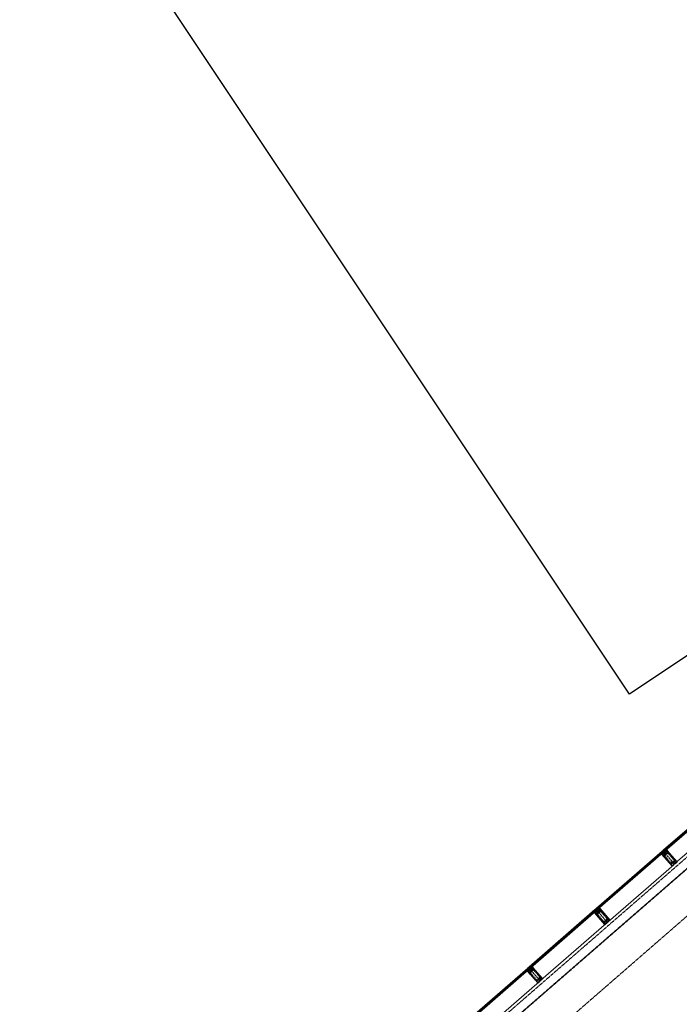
# Model space of a CAD drawing. Header units: millimetres. Extents: x 98667 to 994031, y -2704 to 533009.
# Tile 127 of 153: x 490628 to 501744, y 291599 to 308187. Entities that reach past the tile are written whole.
import ezdxf

# ---------------------------------------------------------------- set-up
doc = ezdxf.new("R2010")
doc.units = ezdxf.units.MM
for name, pattern in [('AP03000E0$0$CENTER', [50.8, 31.75, -6.35, 6.35, -6.35]), ('AP03000E0$0$HIDDEN', [9.525, 6.35, -3.175]), ('AP03000E0$0$HIDDENX2', [19.05, 12.7, -6.35])]:
    doc.linetypes.add(name, pattern=pattern)
doc.layers.add('A-XREF', color=7, linetype='Continuous')
for name, color, linetype, lineweight in [('AP03000E0$0$A-FLOR-EDGE', 1, 'AP03000E0$0$HIDDENX2', 15), ('AP03000E0$0$A-GLAZ-FULL-EXTR', 2, 'Continuous', 20), ('AP03000E0$0$A-GLAZ-MULL-EXTR', 3, 'Continuous', 35), ('AP03000E0$0$A-WALL-FNSH', 1, 'Continuous', 15)]:
    doc.layers.add(name, color=color, linetype=linetype, lineweight=lineweight)
doc.layers.add('AP03000E0$0$A-Slab Edge Guide', color=55, linetype='Continuous', lineweight=15, plot=False)

msp = doc.modelspace()

# ---------------------------------------------------------------- linework, layer by layer
at = {"color": 251, "linetype": 'AP03000E0$0$CENTER'}
for p, q in [((501663, 293963), (501466, 294189)), ((500531, 292979), (500334, 293205)), ((499399, 291995), (499202, 292221))]:
    msp.add_line(p, q, dxfattribs=at)
at = {"layer": 'A-XREF', "color": 251}
for p, q in [((500902, 296825, 0), (468831, 344915, 0)), ((507599, 301292, 0), (500902, 296825, 0))]:
    msp.add_line(p, q, dxfattribs=at)
at = {"layer": 'AP03000E0$0$A-FLOR-EDGE', "color": 251, "linetype": 'AP03000E0$0$HIDDEN'}
msp.add_line((461507, 258989), (576978, 359366), dxfattribs=at)
at = {"layer": 'AP03000E0$0$A-GLAZ-FULL-EXTR', "color": 251}
for p, q in [((501479, 294201), (502585, 295162)), ((502593, 295153), (501487, 294192)), ((501495, 294182), (502601, 295144)), ((502605, 295139), (501499, 294178)), ((501676, 293974), (502782, 294935)), ((500347, 293216), (501453, 294178)), ((501461, 294169), (500355, 293207)), ((500363, 293198), (501469, 294160)), ((501473, 294155), (500367, 293194)), ((501447, 294157), (501455, 294148)), ((501454, 294158), (501449, 294154)), ((501449, 294154), (501453, 294150)), ((501461, 294169), (501452, 294161)), ((501452, 294161), (501460, 294152)), ((501453, 294178), (501461, 294169)), ((501453, 294150), (501458, 294154)), ((501458, 294154), (501454, 294158)), ((501460, 294152), (501469, 294160)), ((501469, 294160), (501461, 294169)), ((501469, 294160), (501473, 294155)), ((501487, 294192), (501479, 294201)), ((501487, 294192), (501496, 294199)), ((501495, 294182), (501487, 294192)), ((501504, 294190), (501495, 294182)), ((501499, 294178), (501495, 294182)), ((501496, 294199), (501504, 294190)), ((501498, 294197), (501503, 294201)), ((501502, 294193), (501498, 294197)), ((501501, 294203), (501509, 294194)), ((501507, 294197), (501502, 294193)), ((501503, 294201), (501507, 294197)), ((500544, 292990), (501650, 293951)), ((499215, 292232), (500321, 293194)), ((500329, 293184), (499223, 292223)), ((499231, 292214), (500337, 293175)), ((500341, 293171), (499235, 292210)), ((500315, 293173), (500323, 293164)), ((500322, 293174), (500317, 293170)), ((500317, 293170), (500321, 293166)), ((500329, 293184), (500320, 293177)), ((500320, 293177), (500328, 293168)), ((500321, 293194), (500329, 293184)), ((500321, 293166), (500326, 293170)), ((500326, 293170), (500322, 293174)), ((500328, 293168), (500337, 293175)), ((500337, 293175), (500329, 293184)), ((500337, 293175), (500341, 293171)), ((500355, 293207), (500347, 293216)), ((500355, 293207), (500364, 293215)), ((500363, 293198), (500355, 293207)), ((500372, 293206), (500363, 293198)), ((500367, 293194), (500363, 293198)), ((500364, 293215), (500372, 293206)), ((500366, 293213), (500371, 293217)), ((500370, 293209), (500366, 293213)), ((500369, 293219), (500377, 293210)), ((500375, 293212), (500370, 293209)), ((500371, 293217), (500375, 293212)), ((499412, 292006), (500518, 292967)), ((498083, 291248), (499189, 292209)), ((499197, 292200), (498091, 291239)), ((498099, 291230), (499205, 292191)), ((499209, 292187), (498103, 291226)), ((499183, 292189), (499191, 292180)), ((499190, 292190), (499185, 292186)), ((499185, 292186), (499189, 292182)), ((499197, 292200), (499188, 292193)), ((499188, 292193), (499196, 292183)), ((499189, 292209), (499197, 292200)), ((499189, 292182), (499194, 292186)), ((499194, 292186), (499190, 292190)), ((499196, 292183), (499205, 292191)), ((499205, 292191), (499197, 292200)), ((499205, 292191), (499209, 292187)), ((499223, 292223), (499215, 292232)), ((499223, 292223), (499232, 292231)), ((499231, 292214), (499223, 292223)), ((499240, 292222), (499231, 292214)), ((499235, 292210), (499231, 292214)), ((499232, 292231), (499240, 292222)), ((499234, 292229), (499239, 292233)), ((499238, 292224), (499234, 292229)), ((499237, 292235), (499245, 292226)), ((499243, 292228), (499238, 292224)), ((499239, 292233), (499243, 292228)), ((498280, 291022), (499386, 291983))]:
    msp.add_line(p, q, dxfattribs=at)
at = {"layer": 'AP03000E0$0$A-GLAZ-FULL-EXTR', "color": 251, "linetype": 'Continuous'}
for p, q in [((501452, 294161), (501467, 294161)), ((501454, 294158), (501467, 294158)), ((501455, 294157), (501455, 294163)), ((501456, 294164), (501465, 294164)), ((501457, 294155), (501463, 294155)), ((501458, 294153), (501458, 294166)), ((501460, 294167), (501462, 294167)), ((501461, 294153), (501461, 294168)), ((501465, 294156), (501465, 294164)), ((501468, 294159), (501468, 294161)), ((501489, 294193), (501502, 294193)), ((501489, 294190), (501503, 294190)), ((501490, 294188), (501490, 294194)), ((501492, 294196), (501499, 294196)), ((501492, 294186), (501500, 294186)), ((501493, 294185), (501493, 294197)), ((501495, 294183), (501496, 294183)), ((501496, 294199), (501497, 294199)), ((501496, 294183), (501496, 294199)), ((501500, 294186), (501500, 294196)), ((501503, 294189), (501503, 294192)), ((500321, 293176), (500321, 293177)), ((500321, 293175), (500336, 293175)), ((500322, 293178), (500334, 293178)), ((500324, 293172), (500324, 293180)), ((500324, 293172), (500333, 293172)), ((500325, 293182), (500331, 293182)), ((500327, 293168), (500327, 293183)), ((500327, 293169), (500329, 293169)), ((500330, 293170), (500330, 293183)), ((500333, 293172), (500333, 293179)), ((500337, 293175), (500337, 293176)), ((500356, 293207), (500356, 293208)), ((500356, 293207), (500372, 293207)), ((500358, 293210), (500369, 293210)), ((500359, 293203), (500359, 293211)), ((500359, 293204), (500369, 293204)), ((500361, 293200), (500365, 293200)), ((500362, 293213), (500366, 293213)), ((500362, 293200), (500362, 293213)), ((500365, 293200), (500365, 293214)), ((500368, 293203), (500368, 293211)), ((500372, 293206), (500372, 293207)), ((499188, 292192), (499204, 292192)), ((499189, 292190), (499190, 292194)), ((499191, 292196), (499201, 292196)), ((499191, 292189), (499202, 292189)), ((499193, 292187), (499193, 292197)), ((499193, 292186), (499199, 292186)), ((499195, 292199), (499198, 292199)), ((499196, 292184), (499196, 292200)), ((499199, 292186), (499199, 292198)), ((499202, 292189), (499202, 292194)), ((499224, 292224), (499239, 292224)), ((499225, 292222), (499225, 292225)), ((499225, 292221), (499239, 292221)), ((499228, 292227), (499236, 292227)), ((499228, 292218), (499228, 292227)), ((499228, 292218), (499235, 292218)), ((499231, 292230), (499233, 292230)), ((499231, 292215), (499231, 292230)), ((499231, 292214), (499231, 292214)), ((499234, 292217), (499234, 292229)), ((499237, 292220), (499237, 292225))]:
    msp.add_line(p, q, dxfattribs=at)
at = {"layer": 'AP03000E0$0$A-GLAZ-MULL-EXTR', "color": 251}
for p, q in [((501461, 294145), (501441, 294127)), ((501441, 294127), (501448, 294127)), ((501480, 294154), (501448, 294127)), ((501448, 294127), (501465, 294141)), ((501448, 294127), (501451, 294123)), ((501451, 294123), (501622, 293927)), ((501453, 294125), (501483, 294151)), ((501491, 294082), (501453, 294125)), ((501461, 294184), (501457, 294181)), ((501457, 294181), (501480, 294154)), ((501487, 294154), (501461, 294184)), ((501465, 294141), (501461, 294145)), ((501476, 294197), (501472, 294194)), ((501472, 294194), (501498, 294164)), ((501499, 294171), (501476, 294197)), ((501483, 294151), (501485, 294148)), ((501485, 294148), (501517, 294176)), ((501515, 294178), (501487, 294154)), ((501498, 294164), (501502, 294167)), ((501531, 294199), (501499, 294171)), ((501502, 294167), (501532, 294193)), ((501510, 294188), (501531, 294206)), ((501514, 294184), (501510, 294188)), ((501531, 294199), (501514, 294184)), ((501517, 294176), (501515, 294178)), ((501531, 294206), (501531, 294199)), ((501534, 294195), (501531, 294199)), ((501532, 294193), (501569, 294150)), ((501705, 293999), (501534, 294195)), ((501569, 294150), (501700, 293999)), ((501622, 293931), (501491, 294082)), ((501622, 293927), (501659, 293959)), ((501654, 293958), (501622, 293931)), ((501683, 293988), (501652, 293961)), ((501652, 293961), (501654, 293958)), ((501657, 293962), (501685, 293986)), ((501659, 293959), (501657, 293962)), ((501700, 293999), (501669, 293972)), ((501669, 293972), (501671, 293969)), ((501671, 293969), (501705, 293999)), ((501685, 293986), (501683, 293988)), ((500329, 293161), (500309, 293143)), ((500309, 293143), (500316, 293143)), ((500348, 293170), (500316, 293143)), ((500316, 293143), (500333, 293157)), ((500316, 293143), (500319, 293139)), ((500319, 293139), (500489, 292943)), ((500321, 293141), (500351, 293167)), ((500359, 293098), (500321, 293141)), ((500329, 293200), (500325, 293197)), ((500325, 293197), (500348, 293170)), ((500355, 293170), (500329, 293200)), ((500333, 293157), (500329, 293161)), ((500344, 293213), (500340, 293210)), ((500340, 293210), (500366, 293180)), ((500367, 293187), (500344, 293213)), ((500351, 293167), (500353, 293164)), ((500353, 293164), (500385, 293192)), ((500383, 293194), (500355, 293170)), ((500366, 293180), (500370, 293183)), ((500399, 293215), (500367, 293187)), ((500370, 293183), (500400, 293209)), ((500378, 293204), (500399, 293222)), ((500382, 293200), (500378, 293204)), ((500399, 293215), (500382, 293200)), ((500385, 293192), (500383, 293194)), ((500399, 293222), (500399, 293215)), ((500402, 293211), (500399, 293215)), ((500400, 293209), (500437, 293166)), ((500573, 293015), (500402, 293211)), ((500437, 293166), (500568, 293015)), ((500490, 292947), (500359, 293098)), ((500489, 292943), (500527, 292975)), ((500521, 292974), (500490, 292947)), ((500551, 293004), (500520, 292977)), ((500520, 292977), (500521, 292974)), ((500525, 292978), (500553, 293002)), ((500527, 292975), (500525, 292978)), ((500568, 293015), (500537, 292987)), ((500537, 292987), (500539, 292985)), ((500539, 292985), (500573, 293015)), ((500553, 293002), (500551, 293004)), ((499197, 292177), (499177, 292159)), ((499177, 292159), (499184, 292158)), ((499216, 292186), (499184, 292158)), ((499184, 292158), (499201, 292173)), ((499184, 292158), (499187, 292155)), ((499187, 292155), (499357, 291958)), ((499189, 292157), (499219, 292183)), ((499227, 292114), (499189, 292157)), ((499196, 292216), (499193, 292213)), ((499193, 292213), (499216, 292186)), ((499223, 292186), (499196, 292216)), ((499201, 292173), (499197, 292177)), ((499212, 292229), (499208, 292226)), ((499208, 292226), (499234, 292196)), ((499235, 292203), (499212, 292229)), ((499219, 292183), (499221, 292180)), ((499221, 292180), (499253, 292208)), ((499251, 292210), (499223, 292186)), ((499234, 292196), (499238, 292199)), ((499267, 292231), (499235, 292203)), ((499238, 292199), (499268, 292225)), ((499246, 292220), (499267, 292238)), ((499250, 292216), (499246, 292220)), ((499267, 292231), (499250, 292216)), ((499253, 292208), (499251, 292210)), ((499267, 292238), (499267, 292231)), ((499270, 292227), (499267, 292231)), ((499268, 292225), (499305, 292182)), ((499440, 292031), (499270, 292227)), ((499305, 292182), (499436, 292031)), ((499358, 291963), (499227, 292114)), ((499357, 291958), (499395, 291991)), ((499389, 291990), (499358, 291963)), ((499419, 292020), (499387, 291992)), ((499387, 291992), (499389, 291990)), ((499393, 291993), (499421, 292018)), ((499395, 291991), (499393, 291993)), ((499436, 292031), (499405, 292003)), ((499405, 292003), (499406, 292001)), ((499406, 292001), (499440, 292031)), ((499421, 292018), (499419, 292020))]:
    msp.add_line(p, q, dxfattribs=at)
at = {"layer": 'AP03000E0$0$A-GLAZ-MULL-EXTR', "color": 251, "linetype": 'Continuous'}
for p, q in [((501443, 294129), (501450, 294129)), ((501443, 294127), (501443, 294129)), ((501446, 294132), (501454, 294132)), ((501446, 294127), (501446, 294132)), ((501450, 294135), (501457, 294135)), ((501450, 294128), (501450, 294135)), ((501453, 294138), (501461, 294138)), ((501453, 294131), (501453, 294138)), ((501456, 294134), (501456, 294140)), ((501457, 294141), (501465, 294141)), ((501459, 294137), (501459, 294143)), ((501461, 294145), (501462, 294145)), ((501462, 294139), (501462, 294144)), ((501512, 294189), (501519, 294189)), ((501512, 294186), (501516, 294186)), ((501513, 294184), (501513, 294190)), ((501515, 294192), (501523, 294192)), ((501517, 294186), (501517, 294193)), ((501519, 294195), (501526, 294195)), ((501520, 294189), (501520, 294196)), ((501523, 294192), (501523, 294199)), ((501523, 294198), (501530, 294198)), ((501526, 294201), (501531, 294201)), ((501526, 294195), (501526, 294201)), ((501529, 294198), (501529, 294204)), ((501530, 294205), (501531, 294205)), ((500309, 293143), (500309, 293143)), ((500312, 293146), (500320, 293146)), ((500312, 293143), (500312, 293146)), ((500312, 293143), (500316, 293143)), ((500315, 293143), (500315, 293149)), ((500316, 293149), (500323, 293149)), ((500318, 293145), (500319, 293152)), ((500319, 293152), (500327, 293152)), ((500322, 293148), (500322, 293154)), ((500323, 293155), (500330, 293155)), ((500325, 293151), (500325, 293157)), ((500326, 293159), (500332, 293159)), ((500328, 293153), (500328, 293160)), ((500331, 293156), (500331, 293159)), ((500379, 293203), (500379, 293204)), ((500379, 293203), (500385, 293203)), ((500381, 293206), (500389, 293206)), ((500382, 293200), (500382, 293207)), ((500385, 293203), (500385, 293210)), ((500385, 293209), (500392, 293209)), ((500388, 293212), (500396, 293212)), ((500389, 293206), (500389, 293213)), ((500392, 293215), (500399, 293215)), ((500392, 293209), (500392, 293215)), ((500395, 293211), (500395, 293218)), ((500396, 293219), (500399, 293219)), ((500398, 293214), (500398, 293221)), ((499178, 292160), (499185, 292160)), ((499178, 292159), (499178, 292160)), ((499181, 292163), (499189, 292163)), ((499181, 292159), (499181, 292163)), ((499184, 292159), (499184, 292166)), ((499185, 292166), (499193, 292166)), ((499187, 292162), (499187, 292168)), ((499189, 292169), (499196, 292169)), ((499191, 292164), (499191, 292171)), ((499192, 292173), (499200, 292173)), ((499194, 292167), (499194, 292174)), ((499196, 292176), (499198, 292176)), ((499197, 292170), (499197, 292177)), ((499200, 292173), (499200, 292174)), ((499247, 292220), (499254, 292220)), ((499248, 292218), (499248, 292221)), ((499249, 292217), (499251, 292217)), ((499250, 292223), (499258, 292223)), ((499251, 292217), (499251, 292224)), ((499254, 292220), (499254, 292227)), ((499254, 292226), (499262, 292226)), ((499257, 292223), (499257, 292229)), ((499258, 292229), (499265, 292229)), ((499261, 292233), (499267, 292233)), ((499261, 292225), (499261, 292232)), ((499264, 292228), (499264, 292235)), ((499265, 292236), (499267, 292236)), ((499267, 292237), (499267, 292238))]:
    msp.add_line(p, q, dxfattribs=at)
at = {"layer": 'AP03000E0$0$A-GLAZ-MULL-EXTR', "color": 251, "linetype": 'AP03000E0$0$HIDDENX2'}
for p, q in [((501461, 294119), (501499, 294151)), ((501474, 294103), (501461, 294119)), ((501550, 294169), (501474, 294103)), ((501493, 294120), (501531, 294153)), ((501499, 294151), (501537, 294184)), ((501502, 294110), (501539, 294143)), ((501537, 294184), (501550, 294169)), ((501557, 294142), (501655, 294029)), ((501566, 294150), (501665, 294037)), ((501589, 293971), (501491, 294085)), ((501599, 293980), (501500, 294093)), ((501654, 294011), (501616, 293978)), ((501662, 294002), (501625, 293969)), ((500329, 293134), (500367, 293167)), ((500342, 293119), (500329, 293134)), ((500418, 293185), (500342, 293119)), ((500361, 293136), (500399, 293169)), ((500367, 293167), (500405, 293200)), ((500369, 293126), (500407, 293159)), ((500405, 293200), (500418, 293185)), ((500425, 293158), (500523, 293045)), ((500434, 293166), (500533, 293053)), ((500457, 292987), (500359, 293101)), ((500467, 292996), (500368, 293109)), ((500522, 293027), (500484, 292994)), ((500530, 293018), (500492, 292985)), ((499197, 292150), (499235, 292183)), ((499210, 292135), (499197, 292150)), ((499286, 292201), (499210, 292135)), ((499325, 292003), (499227, 292116)), ((499229, 292152), (499267, 292184)), ((499235, 292183), (499273, 292216)), ((499335, 292011), (499236, 292125)), ((499237, 292142), (499275, 292175)), ((499273, 292216), (499286, 292201)), ((499293, 292174), (499391, 292061)), ((499302, 292182), (499401, 292069)), ((499390, 292043), (499352, 292010)), ((499398, 292034), (499360, 292001))]:
    msp.add_line(p, q, dxfattribs=at)
at = {"layer": 'AP03000E0$0$A-GLAZ-MULL-EXTR', "color": 251}
for centre in [(501454, 294180), (501455, 294180), (501455, 294179), (501456, 294178), (501457, 294177), (501457, 294176), (501477, 294200), (501477, 294199), (501478, 294198), (501479, 294198), (501479, 294197), (501480, 294196), (500322, 293196), (500323, 293195), (500323, 293195), (500324, 293194), (500325, 293193), (500325, 293192), (500345, 293216), (500345, 293215), (500346, 293214), (500347, 293214), (500347, 293213), (500348, 293212), (499190, 292212), (499191, 292211), (499191, 292211), (499192, 292210), (499193, 292209), (499193, 292208), (499213, 292232), (499213, 292231), (499214, 292230), (499215, 292230), (499215, 292229), (499216, 292228)]:
    msp.add_arc(centre, 2.83, 249.0607, 12.9393, dxfattribs=at)
at = {"layer": 'AP03000E0$0$A-GLAZ-MULL-EXTR', "color": 251, "linetype": 'AP03000E0$0$HIDDENX2'}
for centre, radius, start, end in [((501510, 294101), 25, 131, 221), ((501510, 294101), 12.5, 131, 221), ((501547, 294134), 25, 41, 131), ((501547, 294134), 12.5, 41, 131), ((501608, 293988), 25, 221, 311), ((501608, 293988), 12.5, 221, 311), ((501646, 294021), 12.5, 311, 41), ((501646, 294021), 25, 311, 41), ((500378, 293117), 25, 131, 221), ((500378, 293117), 12.5, 131, 221), ((500415, 293150), 25, 41, 131), ((500415, 293150), 12.5, 41, 131), ((500476, 293004), 25, 221, 311), ((500476, 293004), 12.5, 221, 311), ((500514, 293037), 12.5, 311, 41), ((500514, 293037), 25, 311, 41), ((499246, 292133), 25, 131, 221), ((499246, 292133), 12.5, 131, 221), ((499283, 292166), 25, 41, 131), ((499283, 292166), 12.5, 41, 131), ((499344, 292020), 25, 221, 311), ((499344, 292020), 12.5, 221, 311), ((499382, 292052), 12.5, 311, 41), ((499382, 292052), 25, 311, 41)]:
    msp.add_arc(centre, radius, start, end, dxfattribs=at)
at = {"layer": 'AP03000E0$0$A-Slab Edge Guide', "color": 251, "linetype": 'AP03000E0$0$HIDDEN'}
msp.add_line((461999, 258423), (577470, 358800), dxfattribs=at)
at = {"layer": 'AP03000E0$0$A-WALL-FNSH', "color": 251, "linetype": 'AP03000E0$0$HIDDEN'}
for p, q in [((461602, 258880), (577073, 359257)), ((461606, 258876), (577076, 359253))]:
    msp.add_line(p, q, dxfattribs=at)

doc.saveas('drawing.dxf')
